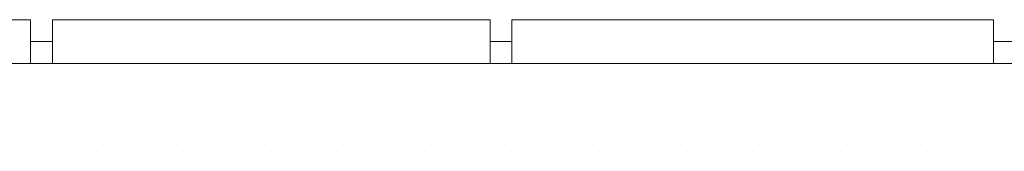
# Model space of a CAD drawing. Header units: metres. Extents: x 5.7 to 89.8, y 4 to 63.5.
# Tile 44 of 256: x 11.7485 to 12.1819, y 45.8124 to 45.8702. Entities that reach past the tile are written whole.
import ezdxf

# ---------------------------------------------------------------- set-up
doc = ezdxf.new("R2010")
doc.units = ezdxf.units.M
doc.header["$MEASUREMENT"] = 0
doc.layers.add('PDF17_hatch-borshi', color=7, linetype='Continuous')
doc.layers.add('PDF17_kaff', color=7, linetype='Continuous')

msp = doc.modelspace()

# ---------------------------------------------------------------- linework, layer by layer
at = {"layer": 'PDF17_hatch-borshi', "lineweight": 18}
for points in [[(11.76291, 45.85093), (11.76291, 45.85093)], [(11.77254, 45.85093), (11.77254, 45.85093)], [(11.7918, 45.85093), (11.7918, 45.85093)], [(11.80143, 45.85093), (11.80143, 45.85093)], [(11.83032, 45.85093), (11.83032, 45.85093)], [(11.84959, 45.85093), (11.84959, 45.85093)], [(11.84959, 45.85093), (11.84959, 45.85093)], [(11.85922, 45.85093), (11.85922, 45.85093)], [(11.86885, 45.85093), (11.86885, 45.85093)], [(11.87848, 45.85093), (11.87848, 45.85093)], [(11.87848, 45.85093), (11.87848, 45.85093)], [(11.88811, 45.85093), (11.88811, 45.85093)], [(11.89774, 45.85093), (11.89774, 45.85093)], [(11.917, 45.85093), (11.917, 45.85093)], [(11.95553, 45.85093), (11.95553, 45.85093)], [(11.95553, 45.85093), (11.95553, 45.85093)], [(11.97479, 45.85093), (11.97479, 45.85093)], [(11.99405, 45.85093), (11.99405, 45.85093)], [(12.01332, 45.85093), (12.01332, 45.85093)], [(12.03258, 45.85093), (12.03258, 45.85093)], [(12.05184, 45.85093), (12.05184, 45.85093)], [(12.05184, 45.85093), (12.05184, 45.85093)], [(12.06147, 45.85093), (12.06147, 45.85093)], [(12.0711, 45.85093), (12.0711, 45.85093)], [(12.08074, 45.85093), (12.08074, 45.85093)], [(12.08074, 45.85093), (12.08074, 45.85093)], [(12.09037, 45.85093), (12.09037, 45.85093)], [(12.1, 45.85093), (12.1, 45.85093)], [(12.10963, 45.85093), (12.10963, 45.85093)], [(12.13852, 45.85093), (12.13852, 45.85093)], [(12.13852, 45.85093), (12.13852, 45.85093)], [(11.75327, 45.8413), (11.75327, 45.8413)], [(11.75327, 45.8413), (11.75327, 45.8413)], [(11.75327, 45.8413), (11.75327, 45.8413)], [(11.76291, 45.8413), (11.76291, 45.8413)], [(11.76291, 45.8413), (11.76291, 45.8413)], [(11.76291, 45.8413), (11.76291, 45.8413)], [(11.76291, 45.8413), (11.76291, 45.8413)], [(11.76291, 45.8413), (11.76291, 45.8413)], [(11.77254, 45.8413), (11.77254, 45.8413)], [(11.77254, 45.8413), (11.77254, 45.8413)], [(11.77254, 45.8413), (11.77254, 45.8413)], [(11.77254, 45.8413), (11.77254, 45.8413)], [(11.77254, 45.8413), (11.77254, 45.8413)], [(11.78217, 45.8413), (11.78217, 45.8413)], [(11.78217, 45.8413), (11.78217, 45.8413)], [(11.78217, 45.8413), (11.78217, 45.8413)], [(11.78217, 45.8413), (11.78217, 45.8413)], [(11.7918, 45.8413), (11.7918, 45.8413)], [(11.7918, 45.8413), (11.7918, 45.8413)], [(11.7918, 45.8413), (11.7918, 45.8413)], [(11.7918, 45.8413), (11.7918, 45.8413)], [(11.80143, 45.8413), (11.80143, 45.8413)], [(11.80143, 45.8413), (11.80143, 45.8413)], [(11.80143, 45.8413), (11.80143, 45.8413)], [(11.80143, 45.8413), (11.80143, 45.8413)], [(11.81106, 45.8413), (11.81106, 45.8413)], [(11.81106, 45.8413), (11.81106, 45.8413)], [(11.81106, 45.8413), (11.81106, 45.8413)], [(11.82069, 45.8413), (11.82069, 45.8413)], [(11.82069, 45.8413), (11.82069, 45.8413)], [(11.82069, 45.8413), (11.82069, 45.8413)], [(11.82069, 45.8413), (11.82069, 45.8413)], [(11.83032, 45.8413), (11.83032, 45.8413)], [(11.83032, 45.8413), (11.83032, 45.8413)], [(11.83032, 45.8413), (11.83032, 45.8413)], [(11.83032, 45.8413), (11.83032, 45.8413)], [(11.83996, 45.8413), (11.83996, 45.8413)], [(11.83996, 45.8413), (11.83996, 45.8413)], [(11.83996, 45.8413), (11.83996, 45.8413)], [(11.84959, 45.8413), (11.84959, 45.8413)], [(11.84959, 45.8413), (11.84959, 45.8413)], [(11.84959, 45.8413), (11.84959, 45.8413)], [(11.85922, 45.8413), (11.85922, 45.8413)], [(11.85922, 45.8413), (11.85922, 45.8413)], [(11.85922, 45.8413), (11.85922, 45.8413)], [(11.85922, 45.8413), (11.85922, 45.8413)], [(11.86885, 45.8413), (11.86885, 45.8413)], [(11.86885, 45.8413), (11.86885, 45.8413)], [(11.86885, 45.8413), (11.86885, 45.8413)], [(11.87848, 45.8413), (11.87848, 45.8413)], [(11.87848, 45.8413), (11.87848, 45.8413)], [(11.87848, 45.8413), (11.87848, 45.8413)], [(11.87848, 45.8413), (11.87848, 45.8413)], [(11.88811, 45.8413), (11.88811, 45.8413)], [(11.88811, 45.8413), (11.88811, 45.8413)], [(11.88811, 45.8413), (11.88811, 45.8413)], [(11.88811, 45.8413), (11.88811, 45.8413)], [(11.89774, 45.8413), (11.89774, 45.8413)], [(11.89774, 45.8413), (11.89774, 45.8413)], [(11.89774, 45.8413), (11.89774, 45.8413)], [(11.90737, 45.8413), (11.90737, 45.8413)], [(11.90737, 45.8413), (11.90737, 45.8413)], [(11.90737, 45.8413), (11.90737, 45.8413)], [(11.90737, 45.8413), (11.90737, 45.8413)], [(11.917, 45.8413), (11.917, 45.8413)], [(11.917, 45.8413), (11.917, 45.8413)], [(11.917, 45.8413), (11.917, 45.8413)], [(11.917, 45.8413), (11.917, 45.8413)], [(11.92664, 45.8413), (11.92664, 45.8413)], [(11.92664, 45.8413), (11.92664, 45.8413)], [(11.92664, 45.8413), (11.92664, 45.8413)], [(11.92664, 45.8413), (11.92664, 45.8413)], [(11.93627, 45.8413), (11.93627, 45.8413)], [(11.93627, 45.8413), (11.93627, 45.8413)], [(11.9459, 45.8413), (11.9459, 45.8413)], [(11.9459, 45.8413), (11.9459, 45.8413)], [(11.9459, 45.8413), (11.9459, 45.8413)], [(11.9459, 45.8413), (11.9459, 45.8413)], [(11.95553, 45.8413), (11.95553, 45.8413)], [(11.95553, 45.8413), (11.95553, 45.8413)], [(11.95553, 45.8413), (11.95553, 45.8413)], [(11.96516, 45.8413), (11.96516, 45.8413)], [(11.96516, 45.8413), (11.96516, 45.8413)], [(11.97479, 45.8413), (11.97479, 45.8413)], [(11.97479, 45.8413), (11.97479, 45.8413)], [(11.97479, 45.8413), (11.97479, 45.8413)], [(11.97479, 45.8413), (11.97479, 45.8413)], [(11.98442, 45.8413), (11.98442, 45.8413)], [(11.98442, 45.8413), (11.98442, 45.8413)], [(11.98442, 45.8413), (11.98442, 45.8413)], [(11.98442, 45.8413), (11.98442, 45.8413)], [(11.99405, 45.8413), (11.99405, 45.8413)], [(11.99405, 45.8413), (11.99405, 45.8413)], [(11.99405, 45.8413), (11.99405, 45.8413)], [(12.00369, 45.8413), (12.00369, 45.8413)], [(12.00369, 45.8413), (12.00369, 45.8413)], [(12.00369, 45.8413), (12.00369, 45.8413)], [(12.01332, 45.8413), (12.01332, 45.8413)], [(12.01332, 45.8413), (12.01332, 45.8413)], [(12.01332, 45.8413), (12.01332, 45.8413)], [(12.01332, 45.8413), (12.01332, 45.8413)], [(12.02295, 45.8413), (12.02295, 45.8413)], [(12.02295, 45.8413), (12.02295, 45.8413)], [(12.02295, 45.8413), (12.02295, 45.8413)], [(12.02295, 45.8413), (12.02295, 45.8413)], [(12.03258, 45.8413), (12.03258, 45.8413)], [(12.03258, 45.8413), (12.03258, 45.8413)], [(12.03258, 45.8413), (12.03258, 45.8413)], [(12.03258, 45.8413), (12.03258, 45.8413)], [(12.03258, 45.8413), (12.03258, 45.8413)], [(12.04221, 45.8413), (12.04221, 45.8413)], [(12.04221, 45.8413), (12.04221, 45.8413)], [(12.04221, 45.8413), (12.04221, 45.8413)], [(12.04221, 45.8413), (12.04221, 45.8413)], [(12.05184, 45.8413), (12.05184, 45.8413)], [(12.05184, 45.8413), (12.05184, 45.8413)], [(12.05184, 45.8413), (12.05184, 45.8413)], [(12.05184, 45.8413), (12.05184, 45.8413)], [(12.06147, 45.8413), (12.06147, 45.8413)], [(12.06147, 45.8413), (12.06147, 45.8413)], [(12.06147, 45.8413), (12.06147, 45.8413)], [(12.0711, 45.8413), (12.0711, 45.8413)], [(12.0711, 45.8413), (12.0711, 45.8413)], [(12.0711, 45.8413), (12.0711, 45.8413)], [(12.0711, 45.8413), (12.0711, 45.8413)], [(12.08074, 45.8413), (12.08074, 45.8413)], [(12.08074, 45.8413), (12.08074, 45.8413)], [(12.08074, 45.8413), (12.08074, 45.8413)], [(12.09037, 45.8413), (12.09037, 45.8413)], [(12.09037, 45.8413), (12.09037, 45.8413)], [(12.09037, 45.8413), (12.09037, 45.8413)], [(12.1, 45.8413), (12.1, 45.8413)], [(12.1, 45.8413), (12.1, 45.8413)], [(12.1, 45.8413), (12.1, 45.8413)], [(12.10963, 45.8413), (12.10963, 45.8413)], [(12.10963, 45.8413), (12.10963, 45.8413)], [(12.10963, 45.8413), (12.10963, 45.8413)], [(12.10963, 45.8413), (12.10963, 45.8413)], [(12.11926, 45.8413), (12.11926, 45.8413)], [(12.12889, 45.8413), (12.12889, 45.8413)], [(12.12889, 45.8413), (12.12889, 45.8413)], [(12.12889, 45.8413), (12.12889, 45.8413)], [(12.12889, 45.8413), (12.12889, 45.8413)], [(12.12889, 45.8413), (12.12889, 45.8413)], [(12.13852, 45.8413), (12.13852, 45.8413)], [(12.13852, 45.8413), (12.13852, 45.8413)], [(12.14815, 45.8413), (12.14815, 45.8413)], [(12.14815, 45.8413), (12.14815, 45.8413)], [(12.14815, 45.8413), (12.14815, 45.8413)], [(12.14815, 45.8413), (12.14815, 45.8413)], [(12.15778, 45.8413), (12.15778, 45.8413)], [(12.15778, 45.8413), (12.15778, 45.8413)], [(12.15778, 45.8413), (12.15778, 45.8413)], [(12.16742, 45.8413), (12.16742, 45.8413)], [(12.16742, 45.8413), (12.16742, 45.8413)], [(12.16742, 45.8413), (12.16742, 45.8413)], [(12.16742, 45.8413), (12.16742, 45.8413)], [(12.17705, 45.8413), (12.17705, 45.8413)], [(12.17705, 45.8413), (12.17705, 45.8413)], [(12.17705, 45.8413), (12.17705, 45.8413)], [(11.75327, 45.83167), (11.75327, 45.83167)], [(11.75327, 45.83167), (11.75327, 45.83167)], [(11.75327, 45.83167), (11.75327, 45.83167)], [(11.75327, 45.83167), (11.75327, 45.83167)], [(11.76291, 45.83167), (11.76291, 45.83167)], [(11.76291, 45.83167), (11.76291, 45.83167)], [(11.76291, 45.83167), (11.76291, 45.83167)], [(11.77254, 45.83167), (11.77254, 45.83167)], [(11.77254, 45.83167), (11.77254, 45.83167)], [(11.77254, 45.83167), (11.77254, 45.83167)], [(11.78217, 45.83167), (11.78217, 45.83167)], [(11.7918, 45.83167), (11.7918, 45.83167)], [(11.7918, 45.83167), (11.7918, 45.83167)], [(11.7918, 45.83167), (11.7918, 45.83167)], [(11.7918, 45.83167), (11.7918, 45.83167)], [(11.7918, 45.83167), (11.7918, 45.83167)], [(11.80143, 45.83167), (11.80143, 45.83167)], [(11.80143, 45.83167), (11.80143, 45.83167)], [(11.81106, 45.83167), (11.81106, 45.83167)], [(11.81106, 45.83167), (11.81106, 45.83167)], [(11.81106, 45.83167), (11.81106, 45.83167)], [(11.81106, 45.83167), (11.81106, 45.83167)], [(11.82069, 45.83167), (11.82069, 45.83167)], [(11.82069, 45.83167), (11.82069, 45.83167)], [(11.82069, 45.83167), (11.82069, 45.83167)], [(11.83032, 45.83167), (11.83032, 45.83167)], [(11.83032, 45.83167), (11.83032, 45.83167)], [(11.83032, 45.83167), (11.83032, 45.83167)], [(11.83032, 45.83167), (11.83032, 45.83167)], [(11.83996, 45.83167), (11.83996, 45.83167)], [(11.83996, 45.83167), (11.83996, 45.83167)], [(11.83996, 45.83167), (11.83996, 45.83167)], [(11.84959, 45.83167), (11.84959, 45.83167)], [(11.84959, 45.83167), (11.84959, 45.83167)], [(11.84959, 45.83167), (11.84959, 45.83167)], [(11.84959, 45.83167), (11.84959, 45.83167)], [(11.85922, 45.83167), (11.85922, 45.83167)], [(11.85922, 45.83167), (11.85922, 45.83167)], [(11.85922, 45.83167), (11.85922, 45.83167)], [(11.85922, 45.83167), (11.85922, 45.83167)], [(11.86885, 45.83167), (11.86885, 45.83167)], [(11.86885, 45.83167), (11.86885, 45.83167)], [(11.86885, 45.83167), (11.86885, 45.83167)], [(11.87848, 45.83167), (11.87848, 45.83167)], [(11.87848, 45.83167), (11.87848, 45.83167)], [(11.87848, 45.83167), (11.87848, 45.83167)], [(11.87848, 45.83167), (11.87848, 45.83167)], [(11.88811, 45.83167), (11.88811, 45.83167)], [(11.88811, 45.83167), (11.88811, 45.83167)], [(11.88811, 45.83167), (11.88811, 45.83167)], [(11.88811, 45.83167), (11.88811, 45.83167)], [(11.89774, 45.83167), (11.89774, 45.83167)], [(11.89774, 45.83167), (11.89774, 45.83167)], [(11.89774, 45.83167), (11.89774, 45.83167)], [(11.89774, 45.83167), (11.89774, 45.83167)], [(11.90737, 45.83167), (11.90737, 45.83167)], [(11.90737, 45.83167), (11.90737, 45.83167)], [(11.90737, 45.83167), (11.90737, 45.83167)], [(11.90737, 45.83167), (11.90737, 45.83167)], [(11.917, 45.83167), (11.917, 45.83167)], [(11.917, 45.83167), (11.917, 45.83167)], [(11.917, 45.83167), (11.917, 45.83167)], [(11.917, 45.83167), (11.917, 45.83167)], [(11.92664, 45.83167), (11.92664, 45.83167)], [(11.92664, 45.83167), (11.92664, 45.83167)], [(11.92664, 45.83167), (11.92664, 45.83167)], [(11.93627, 45.83167), (11.93627, 45.83167)], [(11.93627, 45.83167), (11.93627, 45.83167)], [(11.93627, 45.83167), (11.93627, 45.83167)], [(11.9459, 45.83167), (11.9459, 45.83167)], [(11.9459, 45.83167), (11.9459, 45.83167)], [(11.9459, 45.83167), (11.9459, 45.83167)], [(11.9459, 45.83167), (11.9459, 45.83167)], [(11.95553, 45.83167), (11.95553, 45.83167)], [(11.95553, 45.83167), (11.95553, 45.83167)], [(11.95553, 45.83167), (11.95553, 45.83167)], [(11.96516, 45.83167), (11.96516, 45.83167)], [(11.96516, 45.83167), (11.96516, 45.83167)], [(11.96516, 45.83167), (11.96516, 45.83167)], [(11.97479, 45.83167), (11.97479, 45.83167)], [(11.97479, 45.83167), (11.97479, 45.83167)], [(11.97479, 45.83167), (11.97479, 45.83167)], [(11.98442, 45.83167), (11.98442, 45.83167)], [(11.98442, 45.83167), (11.98442, 45.83167)], [(11.98442, 45.83167), (11.98442, 45.83167)], [(11.99405, 45.83167), (11.99405, 45.83167)], [(11.99405, 45.83167), (11.99405, 45.83167)], [(11.99405, 45.83167), (11.99405, 45.83167)], [(12.00369, 45.83167), (12.00369, 45.83167)], [(12.00369, 45.83167), (12.00369, 45.83167)], [(12.00369, 45.83167), (12.00369, 45.83167)], [(12.01332, 45.83167), (12.01332, 45.83167)], [(12.01332, 45.83167), (12.01332, 45.83167)], [(12.01332, 45.83167), (12.01332, 45.83167)], [(12.02295, 45.83167), (12.02295, 45.83167)], [(12.02295, 45.83167), (12.02295, 45.83167)], [(12.02295, 45.83167), (12.02295, 45.83167)], [(12.03258, 45.83167), (12.03258, 45.83167)], [(12.03258, 45.83167), (12.03258, 45.83167)], [(12.03258, 45.83167), (12.03258, 45.83167)], [(12.04221, 45.83167), (12.04221, 45.83167)], [(12.04221, 45.83167), (12.04221, 45.83167)], [(12.04221, 45.83167), (12.04221, 45.83167)], [(12.04221, 45.83167), (12.04221, 45.83167)], [(12.05184, 45.83167), (12.05184, 45.83167)], [(12.05184, 45.83167), (12.05184, 45.83167)], [(12.06147, 45.83167), (12.06147, 45.83167)], [(12.06147, 45.83167), (12.06147, 45.83167)], [(12.06147, 45.83167), (12.06147, 45.83167)], [(12.06147, 45.83167), (12.06147, 45.83167)], [(12.0711, 45.83167), (12.0711, 45.83167)], [(12.0711, 45.83167), (12.0711, 45.83167)], [(12.08074, 45.83167), (12.08074, 45.83167)], [(12.08074, 45.83167), (12.08074, 45.83167)], [(12.08074, 45.83167), (12.08074, 45.83167)], [(12.08074, 45.83167), (12.08074, 45.83167)], [(12.08074, 45.83167), (12.08074, 45.83167)], [(12.09037, 45.83167), (12.09037, 45.83167)], [(12.09037, 45.83167), (12.09037, 45.83167)], [(12.1, 45.83167), (12.1, 45.83167)], [(12.1, 45.83167), (12.1, 45.83167)], [(12.1, 45.83167), (12.1, 45.83167)], [(12.1, 45.83167), (12.1, 45.83167)], [(12.1, 45.83167), (12.1, 45.83167)], [(12.10963, 45.83167), (12.10963, 45.83167)], [(12.10963, 45.83167), (12.10963, 45.83167)], [(12.11926, 45.83167), (12.11926, 45.83167)], [(12.11926, 45.83167), (12.11926, 45.83167)], [(12.11926, 45.83167), (12.11926, 45.83167)], [(12.12889, 45.83167), (12.12889, 45.83167)], [(12.12889, 45.83167), (12.12889, 45.83167)], [(12.13852, 45.83167), (12.13852, 45.83167)], [(12.13852, 45.83167), (12.13852, 45.83167)], [(12.13852, 45.83167), (12.13852, 45.83167)], [(12.13852, 45.83167), (12.13852, 45.83167)], [(12.14815, 45.83167), (12.14815, 45.83167)], [(12.14815, 45.83167), (12.14815, 45.83167)], [(12.15778, 45.83167), (12.15778, 45.83167)], [(12.15778, 45.83167), (12.15778, 45.83167)], [(12.15778, 45.83167), (12.15778, 45.83167)], [(12.15778, 45.83167), (12.15778, 45.83167)], [(12.16742, 45.83167), (12.16742, 45.83167)], [(12.16742, 45.83167), (12.16742, 45.83167)], [(12.16742, 45.83167), (12.16742, 45.83167)], [(12.17705, 45.83167), (12.17705, 45.83167)], [(12.17705, 45.83167), (12.17705, 45.83167)], [(12.17705, 45.83167), (12.17705, 45.83167)], [(11.75327, 45.82204), (11.75327, 45.82204)], [(11.75327, 45.82204), (11.75327, 45.82204)], [(11.75327, 45.82204), (11.75327, 45.82204)], [(11.75327, 45.82204), (11.75327, 45.82204)], [(11.76291, 45.82204), (11.76291, 45.82204)], [(11.76291, 45.82204), (11.76291, 45.82204)], [(11.76291, 45.82204), (11.76291, 45.82204)], [(11.76291, 45.82204), (11.76291, 45.82204)], [(11.76291, 45.82204), (11.76291, 45.82204)], [(11.77254, 45.82204), (11.77254, 45.82204)], [(11.77254, 45.82204), (11.77254, 45.82204)], [(11.78217, 45.82204), (11.78217, 45.82204)], [(11.78217, 45.82204), (11.78217, 45.82204)], [(11.78217, 45.82204), (11.78217, 45.82204)], [(11.78217, 45.82204), (11.78217, 45.82204)], [(11.7918, 45.82204), (11.7918, 45.82204)], [(11.7918, 45.82204), (11.7918, 45.82204)], [(11.7918, 45.82204), (11.7918, 45.82204)], [(11.80143, 45.82204), (11.80143, 45.82204)], [(11.80143, 45.82204), (11.80143, 45.82204)], [(11.80143, 45.82204), (11.80143, 45.82204)], [(11.81106, 45.82204), (11.81106, 45.82204)], [(11.81106, 45.82204), (11.81106, 45.82204)], [(11.81106, 45.82204), (11.81106, 45.82204)], [(11.82069, 45.82204), (11.82069, 45.82204)], [(11.82069, 45.82204), (11.82069, 45.82204)], [(11.82069, 45.82204), (11.82069, 45.82204)], [(11.82069, 45.82204), (11.82069, 45.82204)], [(11.83032, 45.82204), (11.83032, 45.82204)], [(11.83032, 45.82204), (11.83032, 45.82204)], [(11.83032, 45.82204), (11.83032, 45.82204)], [(11.83032, 45.82204), (11.83032, 45.82204)], [(11.83032, 45.82204), (11.83032, 45.82204)], [(11.83996, 45.82204), (11.83996, 45.82204)], [(11.83996, 45.82204), (11.83996, 45.82204)], [(11.83996, 45.82204), (11.83996, 45.82204)], [(11.83996, 45.82204), (11.83996, 45.82204)], [(11.84959, 45.82204), (11.84959, 45.82204)], [(11.84959, 45.82204), (11.84959, 45.82204)], [(11.85922, 45.82204), (11.85922, 45.82204)], [(11.85922, 45.82204), (11.85922, 45.82204)], [(11.85922, 45.82204), (11.85922, 45.82204)], [(11.85922, 45.82204), (11.85922, 45.82204)], [(11.85922, 45.82204), (11.85922, 45.82204)], [(11.86885, 45.82204), (11.86885, 45.82204)], [(11.86885, 45.82204), (11.86885, 45.82204)], [(11.87848, 45.82204), (11.87848, 45.82204)], [(11.87848, 45.82204), (11.87848, 45.82204)], [(11.87848, 45.82204), (11.87848, 45.82204)], [(11.87848, 45.82204), (11.87848, 45.82204)], [(11.88811, 45.82204), (11.88811, 45.82204)], [(11.88811, 45.82204), (11.88811, 45.82204)], [(11.88811, 45.82204), (11.88811, 45.82204)], [(11.88811, 45.82204), (11.88811, 45.82204)], [(11.89774, 45.82204), (11.89774, 45.82204)], [(11.89774, 45.82204), (11.89774, 45.82204)], [(11.89774, 45.82204), (11.89774, 45.82204)], [(11.90737, 45.82204), (11.90737, 45.82204)], [(11.90737, 45.82204), (11.90737, 45.82204)], [(11.90737, 45.82204), (11.90737, 45.82204)], [(11.90737, 45.82204), (11.90737, 45.82204)], [(11.917, 45.82204), (11.917, 45.82204)], [(11.917, 45.82204), (11.917, 45.82204)], [(11.917, 45.82204), (11.917, 45.82204)], [(11.92664, 45.82204), (11.92664, 45.82204)], [(11.92664, 45.82204), (11.92664, 45.82204)], [(11.93627, 45.82204), (11.93627, 45.82204)], [(11.93627, 45.82204), (11.93627, 45.82204)], [(11.93627, 45.82204), (11.93627, 45.82204)], [(11.9459, 45.82204), (11.9459, 45.82204)], [(11.9459, 45.82204), (11.9459, 45.82204)], [(11.9459, 45.82204), (11.9459, 45.82204)], [(11.9459, 45.82204), (11.9459, 45.82204)], [(11.95553, 45.82204), (11.95553, 45.82204)], [(11.95553, 45.82204), (11.95553, 45.82204)], [(11.96516, 45.82204), (11.96516, 45.82204)], [(11.96516, 45.82204), (11.96516, 45.82204)], [(11.96516, 45.82204), (11.96516, 45.82204)], [(11.96516, 45.82204), (11.96516, 45.82204)], [(11.97479, 45.82204), (11.97479, 45.82204)], [(11.97479, 45.82204), (11.97479, 45.82204)], [(11.97479, 45.82204), (11.97479, 45.82204)], [(11.97479, 45.82204), (11.97479, 45.82204)], [(11.98442, 45.82204), (11.98442, 45.82204)], [(11.98442, 45.82204), (11.98442, 45.82204)], [(11.98442, 45.82204), (11.98442, 45.82204)], [(11.99405, 45.82204), (11.99405, 45.82204)], [(11.99405, 45.82204), (11.99405, 45.82204)], [(12.00369, 45.82204), (12.00369, 45.82204)], [(12.00369, 45.82204), (12.00369, 45.82204)], [(12.00369, 45.82204), (12.00369, 45.82204)], [(12.01332, 45.82204), (12.01332, 45.82204)], [(12.01332, 45.82204), (12.01332, 45.82204)], [(12.01332, 45.82204), (12.01332, 45.82204)], [(12.01332, 45.82204), (12.01332, 45.82204)], [(12.02295, 45.82204), (12.02295, 45.82204)], [(12.02295, 45.82204), (12.02295, 45.82204)], [(12.03258, 45.82204), (12.03258, 45.82204)], [(12.03258, 45.82204), (12.03258, 45.82204)], [(12.03258, 45.82204), (12.03258, 45.82204)], [(12.03258, 45.82204), (12.03258, 45.82204)], [(12.04221, 45.82204), (12.04221, 45.82204)], [(12.04221, 45.82204), (12.04221, 45.82204)], [(12.04221, 45.82204), (12.04221, 45.82204)], [(12.04221, 45.82204), (12.04221, 45.82204)], [(12.05184, 45.82204), (12.05184, 45.82204)], [(12.05184, 45.82204), (12.05184, 45.82204)], [(12.06147, 45.82204), (12.06147, 45.82204)], [(12.06147, 45.82204), (12.06147, 45.82204)], [(12.06147, 45.82204), (12.06147, 45.82204)], [(12.06147, 45.82204), (12.06147, 45.82204)], [(12.0711, 45.82204), (12.0711, 45.82204)], [(12.0711, 45.82204), (12.0711, 45.82204)], [(12.0711, 45.82204), (12.0711, 45.82204)], [(12.0711, 45.82204), (12.0711, 45.82204)], [(12.08074, 45.82204), (12.08074, 45.82204)], [(12.08074, 45.82204), (12.08074, 45.82204)], [(12.08074, 45.82204), (12.08074, 45.82204)], [(12.09037, 45.82204), (12.09037, 45.82204)], [(12.09037, 45.82204), (12.09037, 45.82204)], [(12.09037, 45.82204), (12.09037, 45.82204)], [(12.09037, 45.82204), (12.09037, 45.82204)], [(12.1, 45.82204), (12.1, 45.82204)], [(12.1, 45.82204), (12.1, 45.82204)], [(12.1, 45.82204), (12.1, 45.82204)], [(12.1, 45.82204), (12.1, 45.82204)], [(12.10963, 45.82204), (12.10963, 45.82204)], [(12.10963, 45.82204), (12.10963, 45.82204)], [(12.10963, 45.82204), (12.10963, 45.82204)], [(12.10963, 45.82204), (12.10963, 45.82204)], [(12.11926, 45.82204), (12.11926, 45.82204)], [(12.11926, 45.82204), (12.11926, 45.82204)], [(12.12889, 45.82204), (12.12889, 45.82204)], [(12.12889, 45.82204), (12.12889, 45.82204)], [(12.12889, 45.82204), (12.12889, 45.82204)], [(12.12889, 45.82204), (12.12889, 45.82204)], [(12.12889, 45.82204), (12.12889, 45.82204)], [(12.13852, 45.82204), (12.13852, 45.82204)], [(12.13852, 45.82204), (12.13852, 45.82204)], [(12.14815, 45.82204), (12.14815, 45.82204)], [(12.14815, 45.82204), (12.14815, 45.82204)], [(12.14815, 45.82204), (12.14815, 45.82204)], [(12.14815, 45.82204), (12.14815, 45.82204)], [(12.15778, 45.82204), (12.15778, 45.82204)], [(12.15778, 45.82204), (12.15778, 45.82204)], [(12.16742, 45.82204), (12.16742, 45.82204)], [(12.16742, 45.82204), (12.16742, 45.82204)], [(12.16742, 45.82204), (12.16742, 45.82204)], [(12.16742, 45.82204), (12.16742, 45.82204)], [(12.17705, 45.82204), (12.17705, 45.82204)], [(12.17705, 45.82204), (12.17705, 45.82204)], [(11.75327, 45.81241), (11.75327, 45.81241)], [(11.75327, 45.81241), (11.75327, 45.81241)], [(11.75327, 45.81241), (11.75327, 45.81241)], [(11.75327, 45.81241), (11.75327, 45.81241)], [(11.75327, 45.81241), (11.75327, 45.81241)], [(11.76291, 45.81241), (11.76291, 45.81241)], [(11.76291, 45.81241), (11.76291, 45.81241)], [(11.76291, 45.81241), (11.76291, 45.81241)], [(11.76291, 45.81241), (11.76291, 45.81241)], [(11.76291, 45.81241), (11.76291, 45.81241)], [(11.77254, 45.81241), (11.77254, 45.81241)], [(11.77254, 45.81241), (11.77254, 45.81241)], [(11.77254, 45.81241), (11.77254, 45.81241)], [(11.78217, 45.81241), (11.78217, 45.81241)], [(11.78217, 45.81241), (11.78217, 45.81241)], [(11.78217, 45.81241), (11.78217, 45.81241)], [(11.7918, 45.81241), (11.7918, 45.81241)], [(11.7918, 45.81241), (11.7918, 45.81241)], [(11.7918, 45.81241), (11.7918, 45.81241)], [(11.7918, 45.81241), (11.7918, 45.81241)], [(11.80143, 45.81241), (11.80143, 45.81241)], [(11.81106, 45.81241), (11.81106, 45.81241)], [(11.81106, 45.81241), (11.81106, 45.81241)], [(11.81106, 45.81241), (11.81106, 45.81241)], [(11.81106, 45.81241), (11.81106, 45.81241)], [(11.81106, 45.81241), (11.81106, 45.81241)], [(11.82069, 45.81241), (11.82069, 45.81241)], [(11.82069, 45.81241), (11.82069, 45.81241)], [(11.83032, 45.81241), (11.83032, 45.81241)], [(11.83032, 45.81241), (11.83032, 45.81241)], [(11.83032, 45.81241), (11.83032, 45.81241)], [(11.83032, 45.81241), (11.83032, 45.81241)], [(11.83996, 45.81241), (11.83996, 45.81241)], [(11.83996, 45.81241), (11.83996, 45.81241)], [(11.84959, 45.81241), (11.84959, 45.81241)], [(11.84959, 45.81241), (11.84959, 45.81241)], [(11.84959, 45.81241), (11.84959, 45.81241)], [(11.84959, 45.81241), (11.84959, 45.81241)], [(11.85922, 45.81241), (11.85922, 45.81241)], [(11.85922, 45.81241), (11.85922, 45.81241)], [(11.86885, 45.81241), (11.86885, 45.81241)], [(11.86885, 45.81241), (11.86885, 45.81241)], [(11.86885, 45.81241), (11.86885, 45.81241)], [(11.86885, 45.81241), (11.86885, 45.81241)], [(11.87848, 45.81241), (11.87848, 45.81241)], [(11.87848, 45.81241), (11.87848, 45.81241)], [(11.87848, 45.81241), (11.87848, 45.81241)], [(11.88811, 45.81241), (11.88811, 45.81241)], [(11.88811, 45.81241), (11.88811, 45.81241)], [(11.88811, 45.81241), (11.88811, 45.81241)], [(11.88811, 45.81241), (11.88811, 45.81241)], [(11.89774, 45.81241), (11.89774, 45.81241)], [(11.89774, 45.81241), (11.89774, 45.81241)], [(11.89774, 45.81241), (11.89774, 45.81241)], [(11.89774, 45.81241), (11.89774, 45.81241)], [(11.90737, 45.81241), (11.90737, 45.81241)], [(11.90737, 45.81241), (11.90737, 45.81241)], [(11.90737, 45.81241), (11.90737, 45.81241)], [(11.90737, 45.81241), (11.90737, 45.81241)], [(11.917, 45.81241), (11.917, 45.81241)], [(11.917, 45.81241), (11.917, 45.81241)], [(11.92664, 45.81241), (11.92664, 45.81241)], [(11.92664, 45.81241), (11.92664, 45.81241)], [(11.92664, 45.81241), (11.92664, 45.81241)], [(11.93627, 45.81241), (11.93627, 45.81241)], [(11.93627, 45.81241), (11.93627, 45.81241)], [(11.93627, 45.81241), (11.93627, 45.81241)], [(11.9459, 45.81241), (11.9459, 45.81241)], [(11.9459, 45.81241), (11.9459, 45.81241)], [(11.9459, 45.81241), (11.9459, 45.81241)], [(11.9459, 45.81241), (11.9459, 45.81241)], [(11.95553, 45.81241), (11.95553, 45.81241)], [(11.95553, 45.81241), (11.95553, 45.81241)], [(11.96516, 45.81241), (11.96516, 45.81241)], [(11.96516, 45.81241), (11.96516, 45.81241)], [(11.96516, 45.81241), (11.96516, 45.81241)], [(11.97479, 45.81241), (11.97479, 45.81241)], [(11.97479, 45.81241), (11.97479, 45.81241)], [(11.97479, 45.81241), (11.97479, 45.81241)], [(11.98442, 45.81241), (11.98442, 45.81241)], [(11.98442, 45.81241), (11.98442, 45.81241)], [(11.98442, 45.81241), (11.98442, 45.81241)], [(11.99405, 45.81241), (11.99405, 45.81241)], [(11.99405, 45.81241), (11.99405, 45.81241)], [(11.99405, 45.81241), (11.99405, 45.81241)], [(11.99405, 45.81241), (11.99405, 45.81241)], [(12.00369, 45.81241), (12.00369, 45.81241)], [(12.00369, 45.81241), (12.00369, 45.81241)], [(12.00369, 45.81241), (12.00369, 45.81241)], [(12.01332, 45.81241), (12.01332, 45.81241)], [(12.01332, 45.81241), (12.01332, 45.81241)], [(12.01332, 45.81241), (12.01332, 45.81241)], [(12.01332, 45.81241), (12.01332, 45.81241)], [(12.02295, 45.81241), (12.02295, 45.81241)], [(12.02295, 45.81241), (12.02295, 45.81241)], [(12.02295, 45.81241), (12.02295, 45.81241)], [(12.03258, 45.81241), (12.03258, 45.81241)], [(12.03258, 45.81241), (12.03258, 45.81241)], [(12.03258, 45.81241), (12.03258, 45.81241)], [(12.04221, 45.81241), (12.04221, 45.81241)], [(12.04221, 45.81241), (12.04221, 45.81241)], [(12.04221, 45.81241), (12.04221, 45.81241)], [(12.05184, 45.81241), (12.05184, 45.81241)], [(12.05184, 45.81241), (12.05184, 45.81241)], [(12.06147, 45.81241), (12.06147, 45.81241)], [(12.06147, 45.81241), (12.06147, 45.81241)], [(12.06147, 45.81241), (12.06147, 45.81241)], [(12.06147, 45.81241), (12.06147, 45.81241)], [(12.0711, 45.81241), (12.0711, 45.81241)], [(12.0711, 45.81241), (12.0711, 45.81241)], [(12.0711, 45.81241), (12.0711, 45.81241)], [(12.08074, 45.81241), (12.08074, 45.81241)], [(12.08074, 45.81241), (12.08074, 45.81241)], [(12.08074, 45.81241), (12.08074, 45.81241)], [(12.09037, 45.81241), (12.09037, 45.81241)], [(12.09037, 45.81241), (12.09037, 45.81241)], [(12.09037, 45.81241), (12.09037, 45.81241)], [(12.09037, 45.81241), (12.09037, 45.81241)], [(12.1, 45.81241), (12.1, 45.81241)], [(12.1, 45.81241), (12.1, 45.81241)], [(12.1, 45.81241), (12.1, 45.81241)], [(12.1, 45.81241), (12.1, 45.81241)], [(12.10963, 45.81241), (12.10963, 45.81241)], [(12.10963, 45.81241), (12.10963, 45.81241)], [(12.10963, 45.81241), (12.10963, 45.81241)], [(12.11926, 45.81241), (12.11926, 45.81241)], [(12.11926, 45.81241), (12.11926, 45.81241)], [(12.11926, 45.81241), (12.11926, 45.81241)], [(12.11926, 45.81241), (12.11926, 45.81241)], [(12.12889, 45.81241), (12.12889, 45.81241)], [(12.12889, 45.81241), (12.12889, 45.81241)], [(12.12889, 45.81241), (12.12889, 45.81241)], [(12.12889, 45.81241), (12.12889, 45.81241)], [(12.13852, 45.81241), (12.13852, 45.81241)], [(12.13852, 45.81241), (12.13852, 45.81241)], [(12.13852, 45.81241), (12.13852, 45.81241)], [(12.14815, 45.81241), (12.14815, 45.81241)], [(12.14815, 45.81241), (12.14815, 45.81241)], [(12.14815, 45.81241), (12.14815, 45.81241)], [(12.14815, 45.81241), (12.14815, 45.81241)], [(12.15778, 45.81241), (12.15778, 45.81241)], [(12.15778, 45.81241), (12.15778, 45.81241)], [(12.15778, 45.81241), (12.15778, 45.81241)], [(12.15778, 45.81241), (12.15778, 45.81241)], [(12.16742, 45.81241), (12.16742, 45.81241)], [(12.16742, 45.81241), (12.16742, 45.81241)], [(12.16742, 45.81241), (12.16742, 45.81241)], [(12.16742, 45.81241), (12.16742, 45.81241)], [(12.17705, 45.81241), (12.17705, 45.81241)], [(12.17705, 45.81241), (12.17705, 45.81241)]]:
    msp.add_lwpolyline(points, dxfattribs=at)
at = {"layer": 'PDF17_kaff', "lineweight": 20}
for points in [[(11.75327, 45.85093), (11.75327, 45.8702), (11.53176, 45.8702), (11.53176, 45.85093)], [(11.95553, 45.85093), (11.95553, 45.8702), (11.76291, 45.8702), (11.76291, 45.85093)], [(11.96516, 45.8702), (11.96516, 45.85093)], [(12.17705, 45.8702), (12.17705, 45.85093)], [(11.76291, 45.86056), (11.75327, 45.86056)], [(11.96516, 45.86056), (11.95553, 45.86056)], [(12.19631, 45.86056), (12.17705, 45.86056)], [(21.82751, 45.85093), (11.29098, 45.85093)]]:
    msp.add_lwpolyline(points, dxfattribs=at)
msp.add_lwpolyline([(11.96516, 45.8702), (12.17705, 45.8702)], close=True, dxfattribs=at)

doc.saveas('drawing.dxf')
